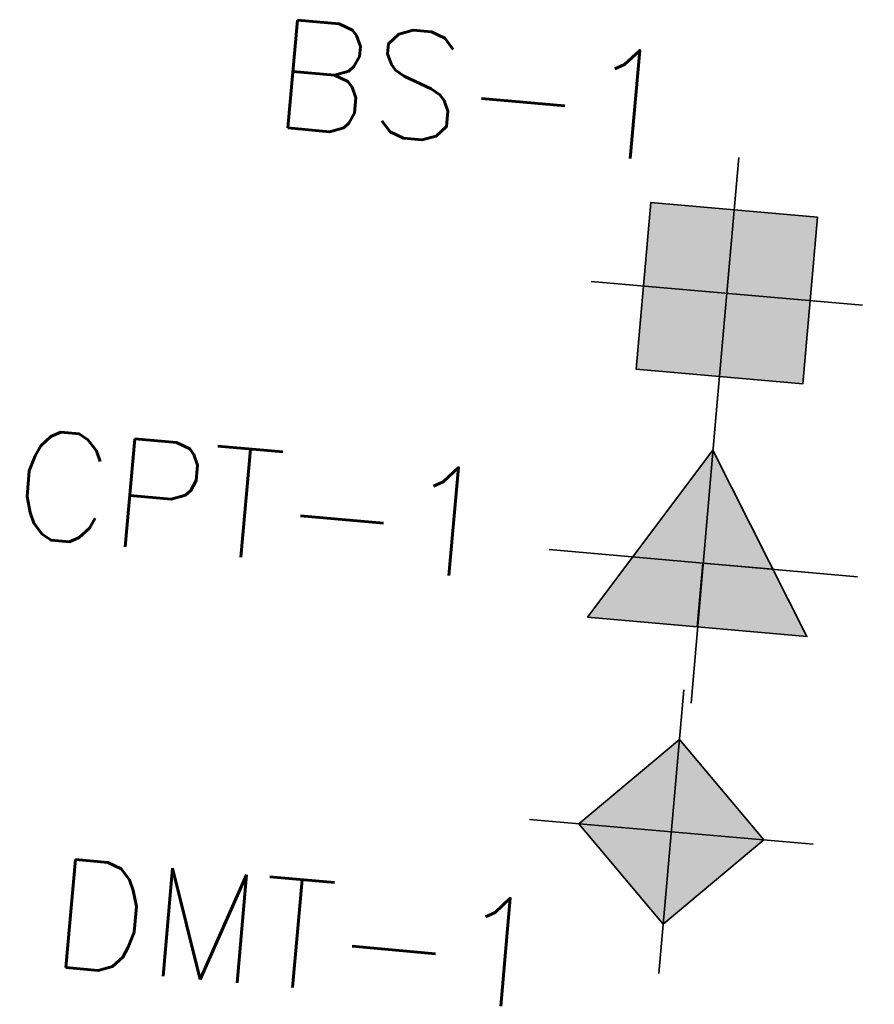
# Model space of a CAD drawing. Header units: feet. Extents: x 1619530 to 2197648, y 451737 to 1192146.
# Tile 3 of 42: x 1622550 to 1622582, y 1191032 to 1191068. Entities that reach past the tile are written whole.
import ezdxf

# ---------------------------------------------------------------- set-up
doc = ezdxf.new("R2010")
doc.units = ezdxf.units.FT
doc.header["$LTSCALE"] = 0.5
doc.header["$MEASUREMENT"] = 0
doc.linetypes.add('DGN Style 3', pattern=[51.251357, 36.608112, -14.643245])
doc.layers.add('borings', color=1, linetype='Continuous', lineweight=35)
doc.styles.get("Standard").update_dxf_attribs({"font": 'simplex.shx'})

# ---------------------------------------------------------------- blocks, each defined once
blk = doc.blocks.new('fme-stb2 red')
h = blk.add_hatch(color=1)
h.dxf.hatch_style = 1
h.paths.add_polyline_path([(-0.1404, 0.1403), (0, 0.1404), (0, 0), (-0.1403, 0)])
at = {"true_color": 0xffffff}
h = blk.add_hatch(color=7, dxfattribs=at)
h.dxf.hatch_style = 1
h.paths.add_polyline_path([(0.1404, 0.1403), (0, 0.1404), (0, 0), (0.1403, 0)])
h = blk.add_hatch(color=7, dxfattribs=at)
h.dxf.hatch_style = 1
h.paths.add_polyline_path([(0, 0), (-0.1404, 0), (-0.1404, -0.1403), (-0.0001, -0.1404)])
h = blk.add_hatch(color=1)
h.dxf.hatch_style = 1
h.paths.add_polyline_path([(0, 0), (0.1404, 0), (0.1404, -0.1403), (0.0001, -0.1404)])
at = {"color": 7, "lineweight": 35}
for points in [[(-0.0001, -0.2285), (0.0001, 0.2285)], [(0.2285, 0.0001), (-0.2285, -0.0001)]]:
    blk.add_lwpolyline(points, dxfattribs=at)
at = {"color": 7, "lineweight": 35, "flags": 128}
blk.add_lwpolyline([(0.1404, 0.1404), (-0.1404, 0.1403), (-0.1403, -0.1404), (0.1404, -0.1403)], close=True, dxfattribs=at)
blk = doc.blocks.new('FME-CPT red')
h = blk.add_hatch(color=1)
h.dxf.hatch_style = 1
h.paths.add_polyline_path([(0.0001, 0.1675), (0, 0), (-0.104, 0.0001)])
at = {"true_color": 0xffffff}
h = blk.add_hatch(color=7, dxfattribs=at)
h.dxf.hatch_style = 1
h.paths.add_polyline_path([(0.0001, 0.1675), (0.0002, 0), (0.1043, 0.0001)])
h = blk.add_hatch(color=7, dxfattribs=at)
h.dxf.hatch_style = 1
h.paths.add_polyline_path([(-0.0001, 0), (-0.1042, -0.0001), (-0.1627, -0.0946), (-0.0001, -0.0944)])
h = blk.add_hatch(color=1)
h.dxf.hatch_style = 1
h.paths.add_polyline_path([(0, 0), (0.104, -0.0001), (0.1626, -0.0946), (-0.0001, -0.0944)])
at = {"color": 7, "lineweight": 35}
for p, q in [((0.0001, 0.1675), (-0.1627, -0.0943)), ((0.0001, 0.1675), (0.1626, -0.0946)), ((0.1626, -0.0946), (-0.1627, -0.0943))]:
    blk.add_line(p, q, dxfattribs=at)
for points in [[(0.0009, -0.2073), (0.0006, 0.2497)], [(0.2292, -0.0002), (-0.2278, 0.0002)]]:
    blk.add_lwpolyline(points, dxfattribs=at)
at = {"color": 7}
blk.add_lwpolyline([(0, 0), (0.104, -0.0001), (0.1626, -0.0946), (-0.0001, -0.0944)], close=True, dxfattribs=at)
blk = doc.blocks.new('FME-AP red')
h = blk.add_hatch(color=1)
h.dxf.hatch_style = 1
h.paths.add_polyline_path([(-0.1489, 0), (0, 0.1489), (0, 0)])
at = {"true_color": 0xffffff}
h = blk.add_hatch(color=7, dxfattribs=at)
h.dxf.hatch_style = 1
h.paths.add_polyline_path([(0.1488, 0), (0, 0.1489), (-0.0001, 0)])
h = blk.add_hatch(color=7, dxfattribs=at)
h.dxf.hatch_style = 1
h.paths.add_polyline_path([(0.0001, -0.1489), (-0.1488, 0), (0.0001, 0)])
h = blk.add_hatch(color=1)
h.dxf.hatch_style = 1
h.paths.add_polyline_path([(0, -0.1489), (0.1489, 0), (0, 0)])
at = {"color": 7, "lineweight": 35}
for p, q in [((0, 0.1489, 10.2016), (-0.1489, 0, 10.2016)), ((0.1489, 0, 10.2016), (0, 0.1489, 10.2016)), ((0.1489, 0, 10.2016), (0, -0.1489, 10.2016)), ((-0.1489, 0, 10.2016), (0, -0.1489, 10.2016))]:
    blk.add_line(p, q, dxfattribs=at)
for points in [[(0.0001, 0.2285), (-0.0001, -0.2285)], [(0.2285, 0.0001), (-0.2285, -0.0001)]]:
    blk.add_lwpolyline(points, dxfattribs=at)

msp = doc.modelspace()

# ---------------------------------------------------------------- block references
at = {"layer": 'borings', "linetype": 'DGN Style 3', "rotation": 355}
for name, p, xscale, yscale, zscale in [('fme-stb2 red', (1622576.3263141, 1191057.7873192), 22, 22, 22), ('FME-CPT red', (1622575.4402744, 1191047.8266499), 25, 25, 23), ('FME-AP red', (1622574.2784458, 1191037.9115866, 41.699), 23, 23, 23)]:
    msp.add_blockref(name, p, dxfattribs=dict(at, xscale=xscale, yscale=yscale, zscale=zscale))

# ---------------------------------------------------------------- texts
at = {"layer": 'borings', "color": 7, "linetype": 'DGN Style 3', "char_height": 4, "attachment_point": 1, "rotation": 354.9167009}
for s, insert in [('BS-1', (1622559.7934289, 1191067.9287931)), ('CPT-1', (1622550.2015513, 1191052.7934107)), ('DMT-1', (1622551.6007916, 1191036.9490219))]:
    msp.add_mtext_dynamic_manual_height_columns(s, width=8.429714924, gutter_width=2.4375, heights=[0], dxfattribs=dict(at, insert=insert))

doc.saveas('drawing.dxf')
